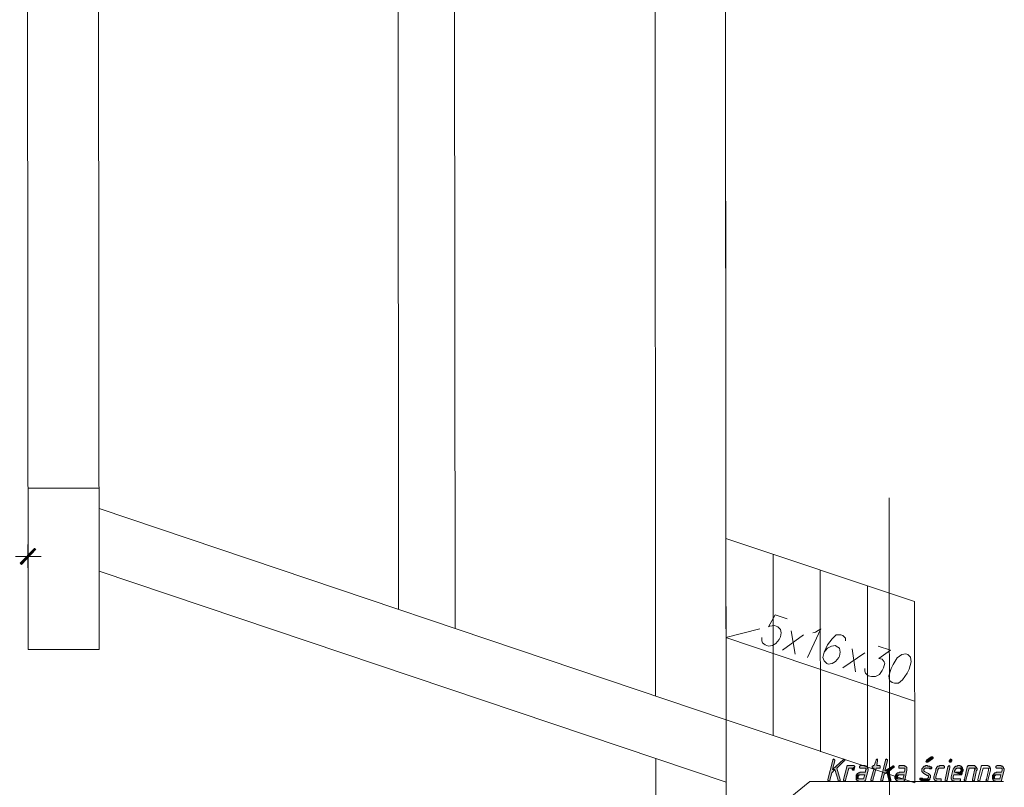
# Model space of a CAD drawing. Header units: inches. Extents: x -5850 to 5646, y 8947 to 13007.
# Tile 255 of 256: x -3855 to -3229, y 10320 to 10808. Entities that reach past the tile are written whole.
import ezdxf

# ---------------------------------------------------------------- set-up
doc = ezdxf.new("R2010")
doc.units = ezdxf.units.IN
doc.header["$MEASUREMENT"] = 0
doc.layers.add('at_Entity', color=7, linetype='Continuous')
doc.layers.add('at_Solid', color=7, linetype='Continuous')

msp = doc.modelspace()

# ---------------------------------------------------------------- hatches: boundary and pattern name
at = {"layer": 'at_Solid', "lineweight": 20}
for points in [[(-3845.44, 10471.76), (-3853.85, 10461.61), (-3854.74, 10462.46)], [(-3844.6, 10471.34), (-3845.44, 10471.76), (-3853.85, 10461.61)], [(-3337.17, 10337.89), (-3337.17, 10337.47), (-3337.59, 10337.47), (-3337.59, 10337.04), (-3340.96, 10324.79), (-3340.96, 10324.37), (-3340.53, 10323.95), (-3340.11, 10323.52), (-3339.69, 10323.95), (-3339.69, 10324.37), (-3338.42, 10329.02), (-3336.31, 10331.13), (-3338, 10331.13), (-3336.32, 10336.63), (-3336.32, 10337.04), (-3336.74, 10337.47)], [(-3330.83, 10337.9), (-3330.83, 10337.47), (-3338, 10331.13), (-3336.31, 10331.13), (-3334.2, 10324.38), (-3334.2, 10323.95), (-3333.77, 10323.53), (-3333.35, 10323.95), (-3332.93, 10323.95), (-3332.93, 10324.8), (-3335.05, 10331.98), (-3330.41, 10336.63), (-3329.98, 10336.63), (-3329.98, 10337.47), (-3330.41, 10337.47)], [(-3309.71, 10337.92), (-3309.71, 10337.49), (-3310.13, 10337.49), (-3310.13, 10337.07), (-3311.4, 10333.69), (-3311.82, 10333.69), (-3312.24, 10333.27), (-3312.66, 10333.27), (-3312.66, 10332.42), (-3312.24, 10332), (-3311.4, 10332), (-3313.5, 10324.82), (-3313.5, 10324.4), (-3313.08, 10323.97), (-3312.65, 10323.55), (-3312.23, 10323.97), (-3312.23, 10324.4), (-3310.13, 10332), (-3307.6, 10332), (-3307.6, 10333.27), (-3308.01, 10333.69), (-3309.7, 10333.69), (-3309.29, 10336.65), (-3309.29, 10337.49)], [(-3303.8, 10337.92), (-3303.8, 10337.5), (-3304.22, 10337.5), (-3304.22, 10337.07), (-3307.16, 10324.83), (-3307.16, 10323.98), (-3306.74, 10323.55), (-3306.32, 10323.98), (-3305.9, 10324.4), (-3305.05, 10328.21), (-3303.37, 10329.47), (-3302.1, 10329.89), (-3304.63, 10330.31), (-3302.95, 10336.66), (-3302.95, 10337.5), (-3303.37, 10337.5)], [(-3274.65, 10339.21), (-3275.07, 10339.21), (-3278.03, 10337.1), (-3278.03, 10336.68), (-3278.45, 10336.25), (-3278.03, 10335.83), (-3277.18, 10335.83), (-3274.23, 10337.95), (-3273.81, 10338.37), (-3273.81, 10338.79), (-3274.23, 10339.21)], [(-3262.83, 10337.96), (-3262.83, 10337.53), (-3263.25, 10337.53), (-3263.24, 10337.11), (-3263.67, 10336.69), (-3263.67, 10336.27), (-3263.24, 10335.84), (-3262.4, 10335.84), (-3262.4, 10336.27), (-3261.98, 10336.69), (-3261.98, 10337.54), (-3262.4, 10337.53)], [(-3324.07, 10333.68), (-3328.29, 10333.67), (-3328.71, 10333.25), (-3328.71, 10332.83), (-3330.82, 10324.8), (-3330.82, 10324.38), (-3330.4, 10323.96), (-3329.97, 10323.53), (-3329.55, 10323.96), (-3329.55, 10324.38), (-3327.45, 10331.98), (-3324.91, 10331.99), (-3323.64, 10332.83), (-3323.65, 10333.26), (-3324.07, 10333.26)], [(-3323.64, 10332.83), (-3324.91, 10331.99), (-3325.33, 10331.57), (-3325.33, 10331.14), (-3324.91, 10330.72), (-3324.07, 10330.72), (-3324.07, 10331.14)], [(-3317.31, 10333.68), (-3320.27, 10333.68), (-3320.27, 10333.26), (-3320.69, 10333.26), (-3320.69, 10332.41), (-3320.26, 10331.99), (-3316.89, 10331.99), (-3316.47, 10331.58), (-3316.47, 10331.15), (-3316.88, 10330.73), (-3316.88, 10329.46), (-3320.26, 10329.46), (-3320.69, 10329.03), (-3321.53, 10329.03), (-3321.53, 10328.61), (-3321.95, 10328.61), (-3322.37, 10328.19), (-3322.37, 10327.77), (-3317.31, 10327.77), (-3318.15, 10325.23), (-3322.79, 10325.23), (-3322.79, 10324.81), (-3322.37, 10324.39), (-3321.95, 10323.96), (-3321.52, 10323.96), (-3321.1, 10323.54), (-3317.3, 10323.54), (-3317.3, 10323.97), (-3316.88, 10324.39), (-3315.19, 10330.73), (-3315.2, 10331.15), (-3315.2, 10331.58), (-3315.62, 10331.99), (-3315.62, 10332.42), (-3316.04, 10332.84), (-3316.04, 10333.27), (-3316.89, 10333.26)], [(-3299.57, 10333.7), (-3299.57, 10333.28), (-3304.63, 10330.31), (-3302.1, 10329.89), (-3299.15, 10332.43), (-3298.72, 10332.43), (-3298.72, 10333.28), (-3299.15, 10333.28)], [(-3302.1, 10329.89), (-3303.37, 10329.47), (-3302.1, 10324.41), (-3302.1, 10323.98), (-3301.67, 10323.98), (-3301.25, 10323.56), (-3301.25, 10323.98), (-3300.83, 10323.98), (-3300.83, 10324.83)], [(-3292.39, 10333.7), (-3295.35, 10333.7), (-3295.77, 10333.28), (-3295.77, 10332.01), (-3291.96, 10332.02), (-3291.96, 10331.17), (-3291.96, 10330.75), (-3292.39, 10329.48), (-3295.34, 10329.48), (-3295.76, 10329.06), (-3296.61, 10329.06), (-3297.03, 10328.63), (-3297.45, 10328.21), (-3297.45, 10327.79), (-3292.38, 10327.79), (-3293.22, 10325.26), (-3297.87, 10325.25), (-3297.87, 10324.83), (-3297.45, 10324.41), (-3297.03, 10323.99), (-3296.6, 10323.99), (-3296.18, 10323.56), (-3292.8, 10323.57), (-3292.38, 10323.99), (-3291.96, 10324.41), (-3290.7, 10330.75), (-3290.7, 10331.17), (-3290.7, 10332.44), (-3291.12, 10332.86), (-3291.54, 10333.29), (-3291.97, 10333.29)], [(-3278.02, 10333.72), (-3278.45, 10333.72), (-3278.87, 10333.3), (-3279.71, 10333.3), (-3279.71, 10332.87), (-3280.14, 10332.87), (-3280.14, 10332.45), (-3280.56, 10332.03), (-3280.98, 10331.61), (-3280.98, 10329.91), (-3280.56, 10329.49), (-3280.13, 10329.07), (-3279.71, 10328.65), (-3277.6, 10327.38), (-3277.18, 10327.38), (-3276.75, 10326.96), (-3276.75, 10326.12), (-3277.18, 10325.69), (-3277.18, 10325.27), (-3278.02, 10325.27), (-3275.91, 10324.85), (-3275.91, 10325.7), (-3275.49, 10326.12), (-3275.49, 10327.39), (-3275.91, 10327.81), (-3276.33, 10328.23), (-3276.75, 10328.65), (-3279.29, 10329.91), (-3279.71, 10330.34), (-3279.71, 10331.18), (-3279.29, 10331.61), (-3278.87, 10332.03), (-3274.64, 10332.03), (-3274.64, 10332.45), (-3275.07, 10332.88), (-3275.92, 10332.88), (-3275.92, 10333.3), (-3277.18, 10333.3), (-3277.61, 10333.72)], [(-3274.64, 10332.03), (-3278.45, 10332.03), (-3276.33, 10332.03), (-3275.92, 10331.61), (-3275.07, 10331.61)], [(-3267.04, 10333.73), (-3269.58, 10333.73), (-3270, 10333.31), (-3270.85, 10333.31), (-3271.27, 10332.88), (-3271.69, 10332.46), (-3271.69, 10332.03), (-3272.11, 10331.61), (-3272.11, 10330.77), (-3273.37, 10326.54), (-3273.37, 10326.12), (-3273.37, 10325.27), (-3272.95, 10324.86), (-3272.95, 10324.43), (-3272.53, 10324.43), (-3272.53, 10324.01), (-3271.68, 10324.01), (-3271.26, 10323.59), (-3269.15, 10323.59), (-3268.73, 10324.01), (-3268.73, 10325.28), (-3271.68, 10325.27), (-3272.11, 10325.7), (-3272.11, 10326.12), (-3272.11, 10326.55), (-3270.85, 10330.77), (-3270.85, 10331.19), (-3270.42, 10331.62), (-3270.42, 10332.03), (-3267.04, 10332.04), (-3266.62, 10332.46), (-3266.62, 10333.31), (-3267.04, 10333.31)], [(-3263.67, 10333.73), (-3264.09, 10333.31), (-3264.51, 10332.89), (-3266.19, 10324.86), (-3266.19, 10324.44), (-3266.19, 10324.01), (-3265.77, 10323.59), (-3265.35, 10324.01), (-3264.92, 10324.44), (-3263.24, 10332.46), (-3263.24, 10332.89), (-3263.24, 10333.31)], [(-3257.33, 10333.74), (-3258.17, 10333.74), (-3258.6, 10333.32), (-3259.44, 10333.32), (-3259.86, 10332.89), (-3260.29, 10332.89), (-3260.29, 10332.47), (-3260.71, 10332.04), (-3260.71, 10331.63), (-3261.13, 10331.62), (-3261.13, 10331.2), (-3261.55, 10330.35), (-3261.55, 10329.93), (-3262.39, 10326.55), (-3262.39, 10326.13), (-3262.39, 10325.28), (-3261.97, 10324.87), (-3261.97, 10324.44), (-3261.54, 10324.02), (-3260.7, 10324.02), (-3260.28, 10323.6), (-3256.9, 10323.6), (-3256.9, 10324.02), (-3256.47, 10324.02), (-3256.48, 10325.29), (-3260.7, 10325.28), (-3261.12, 10325.71), (-3261.12, 10326.13), (-3261.12, 10326.56), (-3260.7, 10327.82), (-3255.64, 10327.83), (-3260.28, 10329.51), (-3260.28, 10330.35), (-3259.86, 10330.78), (-3259.86, 10331.2), (-3259.44, 10331.63), (-3259.02, 10331.63), (-3259.02, 10332.04), (-3257.75, 10332.05), (-3255.22, 10332.47), (-3255.64, 10332.47), (-3255.64, 10332.9), (-3256.06, 10333.32), (-3256.48, 10333.32), (-3256.91, 10333.74)], [(-3255.22, 10332.47), (-3257.75, 10332.05), (-3256.91, 10332.05), (-3256.48, 10331.63), (-3256.06, 10331.21), (-3256.06, 10330.36), (-3256.48, 10329.93), (-3256.48, 10329.52), (-3260.28, 10329.51), (-3255.64, 10327.83), (-3255.21, 10329.93), (-3254.79, 10330.36), (-3254.79, 10331.21), (-3255.22, 10331.63), (-3255.22, 10332.05)], [(-3248.03, 10333.74), (-3251.84, 10333.74), (-3251.84, 10333.32), (-3252.26, 10332.9), (-3253.94, 10324.87), (-3254.36, 10324.45), (-3253.94, 10324.45), (-3253.94, 10324.02), (-3253.52, 10323.6), (-3253.1, 10324.03), (-3253.1, 10324.45), (-3250.99, 10332.05), (-3246.34, 10332.06), (-3246.34, 10332.48), (-3246.77, 10332.9), (-3247.19, 10333.33), (-3247.62, 10333.74)], [(-3246.34, 10332.06), (-3248.46, 10332.05), (-3247.62, 10332.06), (-3247.61, 10331.64), (-3247.19, 10331.21), (-3247.61, 10330.79), (-3248.87, 10324.88), (-3248.87, 10324.45), (-3248.87, 10324.03), (-3248.45, 10324.03), (-3248.45, 10323.61), (-3248.03, 10323.61), (-3248.03, 10324.03), (-3247.61, 10324.45), (-3246.34, 10330.79), (-3245.92, 10330.79), (-3245.92, 10331.21), (-3245.93, 10332.06)], [(-3230.72, 10333.76), (-3233.25, 10333.76), (-3233.68, 10333.34), (-3234.09, 10333.34), (-3234.09, 10332.49), (-3233.67, 10332.07), (-3230.29, 10332.07), (-3229.87, 10331.65), (-3229.87, 10331.23), (-3229.87, 10330.81), (-3230.29, 10329.54), (-3233.67, 10329.54), (-3234.09, 10329.11), (-3234.94, 10329.11), (-3234.94, 10328.69), (-3235.36, 10328.69), (-3235.36, 10328.27), (-3235.78, 10327.84), (-3230.71, 10327.85), (-3231.55, 10325.31), (-3236.2, 10325.31), (-3235.78, 10324.89), (-3235.78, 10324.46), (-3235.36, 10324.04), (-3234.51, 10324.04), (-3234.51, 10323.62), (-3230.71, 10323.62), (-3230.29, 10324.05), (-3230.29, 10324.47), (-3228.6, 10330.81), (-3228.6, 10331.23), (-3228.6, 10331.65), (-3229.02, 10332.07), (-3229.02, 10332.5), (-3229.45, 10332.92), (-3229.45, 10333.34), (-3230.3, 10333.34)], [(-3322.37, 10327.77), (-3322.79, 10327.77), (-3322.79, 10326.08), (-3322.79, 10325.23), (-3320.68, 10325.23), (-3321.52, 10325.23), (-3321.53, 10326.08), (-3321.53, 10326.92), (-3321.11, 10327.34), (-3320.68, 10327.77), (-3317.31, 10327.77)], [(-3297.45, 10327.79), (-3297.87, 10327.79), (-3297.87, 10326.94), (-3298.29, 10326.52), (-3298.29, 10326.1), (-3298.29, 10325.68), (-3297.87, 10325.25), (-3295.76, 10325.25), (-3296.6, 10325.25), (-3296.6, 10325.68), (-3297.03, 10326.1), (-3296.6, 10326.52), (-3296.61, 10326.94), (-3296.19, 10327.37), (-3295.76, 10327.79), (-3292.38, 10327.79)], [(-3281.82, 10325.69), (-3282.24, 10325.69), (-3282.24, 10324.85), (-3281.82, 10324.42), (-3281.4, 10324.42), (-3280.98, 10324), (-3279.29, 10324), (-3278.86, 10323.58), (-3278.44, 10323.58), (-3278.02, 10324), (-3276.75, 10324), (-3276.75, 10324.43), (-3276.33, 10324.43), (-3275.91, 10324.85), (-3278.02, 10325.27), (-3280.55, 10325.27), (-3280.56, 10325.69), (-3281.4, 10325.69)], [(-3235.78, 10327.84), (-3236.2, 10327.42), (-3236.2, 10326.15), (-3236.2, 10325.31), (-3234.09, 10325.31), (-3234.93, 10325.31), (-3234.93, 10326.16), (-3234.94, 10327), (-3234.51, 10327.42), (-3234.09, 10327.85), (-3230.71, 10327.85)]]:
    msp.add_hatch(color=7, dxfattribs=at).paths.add_polyline_path(points)

# ---------------------------------------------------------------- linework, layer by layer
at = {"layer": 'at_Entity', "color": 7, "lineweight": 20}
for p, q in [((-3406.81, 11698.38), (-3405.47, 10200.55)), ((-3451.42, 11520.93), (-3450.4, 10377.92)), ((-3850.59, 11491.01), (-3849.62, 10407.55)), ((-3805.36, 11491.05), (-3804.39, 10407.59)), ((-3578.95, 11477.73), (-3578, 10420.89)), ((-3614.85, 11465.45), (-3613.93, 10433.11)), ((-3405.72, 10478.07), (-3406.56, 11420.86)), ((-3849.71, 10510.19), (-3804.49, 10510.23)), ((-3804.47, 10497.14), (-3405.62, 10362.75)), ((-3849.68, 10474.29), (-3849.66, 10459.51)), ((-3405.62, 10362.75), (-3405.72, 10478.07)), ((-3405.72, 10478.07), (-3285.72, 10438.05)), ((-3857.7, 10466.68), (-3841.19, 10466.69)), ((-3854.74, 10462.46), (-3845.44, 10471.76)), ((-3854.3, 10462.04), (-3844.99, 10471.76)), ((-3845.44, 10471.76), (-3853.85, 10461.61)), ((-3845.44, 10471.76), (-3853.85, 10461.61)), ((-3853.85, 10461.61), (-3844.6, 10471.34)), ((-3844.6, 10471.34), (-3845.44, 10471.76)), ((-3375.62, 10353.06), (-3375.72, 10467.96)), ((-3853.85, 10461.61), (-3854.74, 10462.46)), ((-3804.44, 10457.43), (-3405.58, 10323.05)), ((-3345.62, 10342.53), (-3345.72, 10457.84)), ((-3315.62, 10332.84), (-3315.72, 10447.73)), ((-3285.62, 10322.73), (-3285.72, 10438.05)), ((-3374.42, 10429.52), (-3378.64, 10421.91)), ((-3366.81, 10426.99), (-3374.42, 10429.52)), ((-3378.64, 10421.91), (-3377.79, 10422.33)), ((-3377.79, 10422.33), (-3374.84, 10422.76)), ((-3374.84, 10422.76), (-3372.72, 10421.92)), ((-3405.66, 10415.13), (-3384.13, 10420.64)), ((-3372.72, 10421.92), (-3371.03, 10420.23)), ((-3371.03, 10420.23), (-3370.61, 10418.12)), ((-3370.61, 10418.12), (-3371.03, 10415.58)), ((-3369.76, 10407.14), (-3356.24, 10416.86)), ((-3361.72, 10404.61), (-3364.27, 10419.39)), ((-3345.26, 10420.67), (-3353.7, 10402.5)), ((-3350.33, 10418.14), (-3348.64, 10418.56)), ((-3348.64, 10418.56), (-3345.26, 10420.67)), ((-3335.55, 10416.88), (-3338.08, 10414.34)), ((-3332.59, 10416.89), (-3335.55, 10416.88)), ((-3331.33, 10416.46), (-3332.59, 10416.89)), ((-3329.63, 10414.77), (-3331.33, 10416.46)), ((-3405.66, 10415.13), (-3285.67, 10374.69)), ((-3382.85, 10413.04), (-3382.86, 10415.15)), ((-3382.43, 10411.77), (-3382.85, 10413.04)), ((-3380.74, 10410.5), (-3382.43, 10411.77)), ((-3378.62, 10409.66), (-3380.74, 10410.5)), ((-3376.09, 10410.09), (-3378.62, 10409.66)), ((-3373.98, 10411.36), (-3376.09, 10410.09)), ((-3371.87, 10413.89), (-3373.98, 10411.36)), ((-3371.03, 10415.58), (-3371.87, 10413.89)), ((-3341.03, 10410.54), (-3343.14, 10405.89)), ((-3338.08, 10414.34), (-3341.03, 10410.54)), ((-3338.5, 10409.7), (-3341.03, 10408.42)), ((-3335.97, 10410.12), (-3338.5, 10409.7)), ((-3335.54, 10409.7), (-3335.97, 10410.12)), ((-3333.43, 10408.43), (-3335.54, 10409.7)), ((-3329.63, 10413.09), (-3329.63, 10414.77)), ((-3308.93, 10409.72), (-3300.9, 10407.2)), ((-3804.39, 10407.59), (-3849.62, 10407.55)), ((-3343.14, 10405.89), (-3343.98, 10402.51)), ((-3341.03, 10408.42), (-3343.14, 10405.89)), ((-3333, 10405.9), (-3333.43, 10408.43)), ((-3333.42, 10403.36), (-3333, 10405.9)), ((-3331.31, 10395.76), (-3317.37, 10405.49)), ((-3323.27, 10393.24), (-3325.4, 10408.02)), ((-3300.9, 10407.2), (-3308.5, 10401.7)), ((-3293.72, 10404.25), (-3296.67, 10402.13)), ((-3291.19, 10404.67), (-3293.72, 10404.25)), ((-3289.92, 10404.25), (-3291.19, 10404.67)), ((-3288.22, 10402.56), (-3289.92, 10404.25)), ((-3343.98, 10402.51), (-3343.13, 10400.4)), ((-3343.13, 10400.4), (-3341.44, 10398.71)), ((-3341.44, 10398.71), (-3340.6, 10398.29)), ((-3340.6, 10398.29), (-3338.06, 10398.71)), ((-3338.06, 10398.71), (-3335.96, 10399.99)), ((-3335.96, 10399.99), (-3333.85, 10402.52)), ((-3333.85, 10402.52), (-3333.42, 10403.36)), ((-3308.5, 10401.7), (-3306.39, 10401.28)), ((-3306.39, 10401.28), (-3305.12, 10399.59)), ((-3304.69, 10398.74), (-3305.54, 10395.79)), ((-3305.12, 10399.59), (-3304.69, 10398.74)), ((-3299.21, 10397.91), (-3300.47, 10395.37)), ((-3296.67, 10402.13), (-3299.21, 10397.91)), ((-3289.07, 10394.96), (-3287.8, 10399.61)), ((-3287.8, 10399.61), (-3288.22, 10402.56)), ((-3317.36, 10393.66), (-3317.37, 10395.35)), ((-3316.94, 10392.4), (-3317.36, 10393.66)), ((-3315.25, 10390.71), (-3316.94, 10392.4)), ((-3308.07, 10391.56), (-3310.6, 10390.29)), ((-3306.38, 10394.1), (-3308.07, 10391.56)), ((-3305.54, 10395.79), (-3306.38, 10394.1)), ((-3300.47, 10395.37), (-3302.15, 10390.72)), ((-3293.28, 10388.2), (-3290.33, 10392.42)), ((-3290.33, 10392.42), (-3289.07, 10394.96)), ((-3313.13, 10390.29), (-3315.25, 10390.71)), ((-3310.6, 10390.29), (-3313.13, 10390.29)), ((-3302.15, 10390.72), (-3301.73, 10387.77)), ((-3301.73, 10387.77), (-3300.04, 10386.5)), ((-3300.04, 10386.5), (-3298.35, 10386.08)), ((-3298.35, 10386.08), (-3295.82, 10386.08)), ((-3295.82, 10386.08), (-3293.28, 10388.2)), ((-3405.62, 10362.75), (-3285.62, 10322.73)), ((-3450.37, 10338.21), (-3450.25, 10200.51)), ((-3337.59, 10337.04), (-3340.96, 10324.79)), ((-3330.83, 10337.47), (-3338, 10331.13)), ((-3338, 10331.13), (-3336.32, 10336.63)), ((-3337.17, 10337.47), (-3337.59, 10337.47)), ((-3337.59, 10337.47), (-3337.59, 10337.04)), ((-3337.17, 10337.89), (-3337.17, 10337.47)), ((-3336.74, 10337.47), (-3337.17, 10337.89)), ((-3336.32, 10337.04), (-3336.74, 10337.47)), ((-3336.74, 10337.47), (-3336.74, 10337.47)), ((-3336.32, 10336.63), (-3336.32, 10337.04)), ((-3335.05, 10331.98), (-3330.41, 10336.63)), ((-3330.83, 10337.9), (-3330.83, 10337.47)), ((-3330.41, 10337.47), (-3330.83, 10337.9)), ((-3329.98, 10337.47), (-3330.41, 10337.47)), ((-3330.41, 10336.63), (-3329.98, 10336.63)), ((-3329.98, 10336.63), (-3329.98, 10337.47)), ((-3310.13, 10337.07), (-3311.4, 10333.69)), ((-3309.71, 10337.49), (-3310.13, 10337.49)), ((-3310.13, 10337.49), (-3310.13, 10337.07)), ((-3309.71, 10337.92), (-3309.71, 10337.49)), ((-3309.29, 10337.49), (-3309.71, 10337.92)), ((-3309.7, 10333.69), (-3309.29, 10336.65)), ((-3309.29, 10336.65), (-3309.29, 10337.49)), ((-3309.29, 10337.49), (-3309.29, 10337.49)), ((-3304.22, 10337.07), (-3307.16, 10324.83)), ((-3304.63, 10330.31), (-3302.95, 10336.66)), ((-3303.8, 10337.5), (-3304.22, 10337.5)), ((-3304.22, 10337.5), (-3304.22, 10337.07)), ((-3303.8, 10337.92), (-3303.8, 10337.5)), ((-3303.37, 10337.5), (-3303.8, 10337.92)), ((-3302.95, 10337.5), (-3303.37, 10337.5)), ((-3302.95, 10336.66), (-3302.95, 10337.5)), ((-3278.03, 10336.68), (-3278.45, 10336.25)), ((-3278.45, 10336.25), (-3278.45, 10336.25)), ((-3278.45, 10336.25), (-3278.03, 10335.83)), ((-3275.07, 10339.21), (-3278.03, 10337.1)), ((-3278.03, 10337.1), (-3278.03, 10336.68)), ((-3278.03, 10335.83), (-3277.18, 10335.83)), ((-3277.18, 10335.83), (-3274.23, 10337.95)), ((-3274.65, 10339.21), (-3275.07, 10339.21)), ((-3274.23, 10339.21), (-3274.65, 10339.21)), ((-3273.81, 10338.79), (-3274.23, 10339.21)), ((-3274.23, 10337.95), (-3273.81, 10338.37)), ((-3274.23, 10337.95), (-3274.23, 10337.95)), ((-3273.81, 10338.37), (-3273.81, 10338.79)), ((-3263.24, 10337.11), (-3263.67, 10336.69)), ((-3263.67, 10336.69), (-3263.67, 10336.27)), ((-3263.67, 10336.27), (-3263.24, 10335.84)), ((-3262.83, 10337.53), (-3263.25, 10337.53)), ((-3263.25, 10337.53), (-3263.24, 10337.11)), ((-3263.24, 10335.84), (-3262.4, 10335.84)), ((-3262.83, 10337.96), (-3262.83, 10337.53)), ((-3262.4, 10337.53), (-3262.83, 10337.96)), ((-3261.98, 10337.54), (-3262.4, 10337.53)), ((-3262.4, 10336.27), (-3261.98, 10336.69)), ((-3262.4, 10335.84), (-3262.4, 10336.27)), ((-3261.98, 10336.69), (-3261.98, 10337.54)), ((-3339.69, 10324.37), (-3338.42, 10329.02)), ((-3338.42, 10329.02), (-3336.31, 10331.13)), ((-3338, 10331.13), (-3336.31, 10331.13)), ((-3336.31, 10331.13), (-3338, 10331.13)), ((-3336.31, 10331.13), (-3334.2, 10324.38)), ((-3332.93, 10324.8), (-3335.05, 10331.98)), ((-3328.71, 10332.83), (-3330.82, 10324.8)), ((-3329.55, 10324.38), (-3327.45, 10331.98)), ((-3328.29, 10333.67), (-3328.71, 10333.25)), ((-3328.71, 10333.25), (-3328.71, 10332.83)), ((-3324.07, 10333.68), (-3328.29, 10333.67)), ((-3327.45, 10331.98), (-3324.91, 10331.99)), ((-3324.91, 10331.99), (-3325.33, 10331.57)), ((-3325.33, 10331.57), (-3325.33, 10331.14)), ((-3325.33, 10331.14), (-3324.91, 10330.72)), ((-3323.64, 10332.83), (-3324.91, 10331.99)), ((-3324.91, 10331.99), (-3323.64, 10332.83)), ((-3324.91, 10330.72), (-3324.07, 10330.72)), ((-3324.07, 10333.26), (-3324.07, 10333.68)), ((-3323.65, 10333.26), (-3324.07, 10333.26)), ((-3324.07, 10331.14), (-3323.64, 10332.83)), ((-3324.07, 10330.72), (-3324.07, 10331.14)), ((-3323.64, 10332.83), (-3323.65, 10333.26)), ((-3321.95, 10328.61), (-3322.37, 10328.19)), ((-3321.53, 10328.61), (-3321.95, 10328.61)), ((-3320.69, 10329.03), (-3321.53, 10329.03)), ((-3321.53, 10329.03), (-3321.53, 10328.61)), ((-3320.27, 10333.26), (-3320.69, 10333.26)), ((-3320.69, 10333.26), (-3320.69, 10332.41)), ((-3320.69, 10332.41), (-3320.26, 10331.99)), ((-3320.26, 10329.46), (-3320.69, 10329.03)), ((-3317.31, 10333.68), (-3320.27, 10333.68)), ((-3320.27, 10333.68), (-3320.27, 10333.26)), ((-3320.26, 10331.99), (-3316.89, 10331.99)), ((-3316.88, 10329.46), (-3320.26, 10329.46)), ((-3316.89, 10333.26), (-3317.31, 10333.68)), ((-3316.04, 10333.27), (-3316.89, 10333.26)), ((-3316.89, 10331.99), (-3316.47, 10331.58)), ((-3316.47, 10331.15), (-3316.88, 10330.73)), ((-3316.88, 10330.73), (-3316.88, 10329.46)), ((-3316.88, 10324.39), (-3315.19, 10330.73)), ((-3316.47, 10331.58), (-3316.47, 10331.15)), ((-3316.47, 10331.15), (-3316.47, 10331.15)), ((-3316.04, 10332.84), (-3316.04, 10333.27)), ((-3315.62, 10332.42), (-3316.04, 10332.84)), ((-3315.62, 10331.99), (-3315.62, 10332.42)), ((-3315.2, 10331.58), (-3315.62, 10331.99)), ((-3315.2, 10331.15), (-3315.2, 10331.58)), ((-3315.19, 10330.73), (-3315.2, 10331.15)), ((-3311.4, 10332), (-3313.5, 10324.82)), ((-3312.24, 10333.27), (-3312.66, 10333.27)), ((-3312.66, 10333.27), (-3312.66, 10332.42)), ((-3312.66, 10332.42), (-3312.24, 10332)), ((-3311.82, 10333.69), (-3312.24, 10333.27)), ((-3312.24, 10332), (-3311.4, 10332)), ((-3312.23, 10324.4), (-3310.13, 10332)), ((-3311.4, 10333.69), (-3311.82, 10333.69)), ((-3310.13, 10332), (-3307.6, 10332)), ((-3308.01, 10333.69), (-3309.7, 10333.69)), ((-3307.6, 10333.27), (-3308.01, 10333.69)), ((-3307.6, 10332), (-3307.6, 10333.27)), ((-3307.6, 10333.27), (-3307.6, 10333.27)), ((-3305.05, 10328.21), (-3303.37, 10329.47)), ((-3299.57, 10333.28), (-3304.63, 10330.31)), ((-3304.63, 10330.31), (-3302.1, 10329.89)), ((-3302.1, 10329.89), (-3304.63, 10330.31)), ((-3302.1, 10329.89), (-3303.37, 10329.47)), ((-3303.37, 10329.47), (-3302.1, 10329.89)), ((-3303.37, 10329.47), (-3302.1, 10324.41)), ((-3302.1, 10329.89), (-3299.15, 10332.43)), ((-3300.83, 10324.83), (-3302.1, 10329.89)), ((-3299.57, 10333.7), (-3299.57, 10333.28)), ((-3299.15, 10333.28), (-3299.57, 10333.7)), ((-3298.72, 10333.28), (-3299.15, 10333.28)), ((-3299.15, 10332.43), (-3298.72, 10332.43)), ((-3298.72, 10332.43), (-3298.72, 10333.28)), ((-3297.03, 10328.63), (-3297.45, 10328.21)), ((-3296.61, 10329.06), (-3297.03, 10328.63)), ((-3297.03, 10328.63), (-3297.03, 10328.63)), ((-3295.76, 10329.06), (-3296.61, 10329.06)), ((-3295.35, 10333.7), (-3295.77, 10333.28)), ((-3295.77, 10333.28), (-3295.77, 10332.01)), ((-3295.77, 10332.01), (-3291.96, 10332.02)), ((-3295.34, 10329.48), (-3295.76, 10329.06)), ((-3292.39, 10333.7), (-3295.35, 10333.7)), ((-3292.39, 10329.48), (-3295.34, 10329.48)), ((-3291.97, 10333.29), (-3292.39, 10333.7)), ((-3291.96, 10330.75), (-3292.39, 10329.48)), ((-3291.54, 10333.29), (-3291.97, 10333.29)), ((-3291.96, 10332.02), (-3291.96, 10331.17)), ((-3291.96, 10331.17), (-3291.96, 10330.75)), ((-3291.96, 10324.41), (-3290.7, 10330.75)), ((-3291.12, 10332.86), (-3291.54, 10333.29)), ((-3290.7, 10332.44), (-3291.12, 10332.86)), ((-3291.12, 10332.86), (-3291.12, 10332.86)), ((-3290.7, 10331.17), (-3290.7, 10332.44)), ((-3290.7, 10330.75), (-3290.7, 10331.17)), ((-3280.56, 10332.03), (-3280.98, 10331.61)), ((-3280.98, 10331.61), (-3280.98, 10329.91)), ((-3280.98, 10329.91), (-3280.56, 10329.49)), ((-3280.14, 10332.45), (-3280.56, 10332.03)), ((-3280.56, 10332.03), (-3280.56, 10332.03)), ((-3280.56, 10329.49), (-3280.56, 10329.49)), ((-3280.56, 10329.49), (-3280.13, 10329.07)), ((-3279.71, 10332.87), (-3280.14, 10332.87)), ((-3280.14, 10332.87), (-3280.14, 10332.45)), ((-3280.13, 10329.07), (-3279.71, 10328.65)), ((-3278.87, 10333.3), (-3279.71, 10333.3)), ((-3279.71, 10333.3), (-3279.71, 10332.87)), ((-3279.71, 10331.18), (-3279.29, 10331.61)), ((-3279.71, 10330.34), (-3279.71, 10331.18)), ((-3279.29, 10329.91), (-3279.71, 10330.34)), ((-3279.71, 10328.65), (-3277.6, 10327.38)), ((-3279.29, 10331.61), (-3278.87, 10332.03)), ((-3279.29, 10331.61), (-3279.29, 10331.61)), ((-3276.75, 10328.65), (-3279.29, 10329.91)), ((-3279.29, 10329.91), (-3279.29, 10329.91)), ((-3278.45, 10333.72), (-3278.87, 10333.3)), ((-3278.87, 10332.03), (-3274.64, 10332.03)), ((-3278.02, 10333.72), (-3278.45, 10333.72)), ((-3274.64, 10332.03), (-3278.45, 10332.03)), ((-3278.45, 10332.03), (-3276.33, 10332.03)), ((-3277.61, 10333.72), (-3278.02, 10333.72)), ((-3277.18, 10333.3), (-3277.61, 10333.72)), ((-3275.92, 10333.3), (-3277.18, 10333.3)), ((-3276.33, 10328.23), (-3276.75, 10328.65)), ((-3276.33, 10332.03), (-3275.92, 10331.61)), ((-3275.92, 10332.88), (-3275.92, 10333.3)), ((-3275.07, 10332.88), (-3275.92, 10332.88)), ((-3275.92, 10331.61), (-3275.07, 10331.61)), ((-3274.64, 10332.45), (-3275.07, 10332.88)), ((-3275.07, 10331.61), (-3274.64, 10332.03)), ((-3274.64, 10332.03), (-3274.64, 10332.45)), ((-3272.11, 10330.77), (-3273.37, 10326.54)), ((-3271.69, 10332.03), (-3272.11, 10331.61)), ((-3272.11, 10331.61), (-3272.11, 10330.77)), ((-3272.11, 10326.55), (-3270.85, 10330.77)), ((-3271.27, 10332.88), (-3271.69, 10332.46)), ((-3271.69, 10332.46), (-3271.69, 10332.03)), ((-3270.85, 10333.31), (-3271.27, 10332.88)), ((-3271.27, 10332.88), (-3271.27, 10332.88)), ((-3270, 10333.31), (-3270.85, 10333.31)), ((-3270.85, 10331.19), (-3270.42, 10331.62)), ((-3270.85, 10330.77), (-3270.85, 10331.19)), ((-3270.42, 10332.03), (-3267.04, 10332.04)), ((-3270.42, 10331.62), (-3270.42, 10332.03)), ((-3269.58, 10333.73), (-3270, 10333.31)), ((-3267.04, 10333.73), (-3269.58, 10333.73)), ((-3267.04, 10333.31), (-3267.04, 10333.73)), ((-3266.62, 10333.31), (-3267.04, 10333.31)), ((-3267.04, 10332.04), (-3266.62, 10332.46)), ((-3266.62, 10332.46), (-3266.62, 10333.31)), ((-3264.51, 10332.89), (-3266.19, 10324.86)), ((-3264.92, 10324.44), (-3263.24, 10332.46)), ((-3264.09, 10333.31), (-3264.51, 10332.89)), ((-3263.67, 10333.73), (-3264.09, 10333.31)), ((-3263.67, 10333.73), (-3263.67, 10333.73)), ((-3263.24, 10333.31), (-3263.67, 10333.73)), ((-3263.24, 10332.89), (-3263.24, 10333.31)), ((-3263.24, 10333.31), (-3263.24, 10333.31)), ((-3263.24, 10332.46), (-3263.24, 10332.89)), ((-3261.55, 10329.93), (-3262.39, 10326.55)), ((-3261.13, 10331.2), (-3261.55, 10330.35)), ((-3261.55, 10330.35), (-3261.55, 10329.93)), ((-3260.71, 10331.63), (-3261.13, 10331.62)), ((-3261.13, 10331.62), (-3261.13, 10331.2)), ((-3260.29, 10332.47), (-3260.71, 10332.04)), ((-3260.71, 10332.04), (-3260.71, 10331.63)), ((-3259.86, 10332.89), (-3260.29, 10332.89)), ((-3260.29, 10332.89), (-3260.29, 10332.47)), ((-3260.29, 10332.47), (-3260.29, 10332.47)), ((-3260.28, 10330.35), (-3259.86, 10330.78)), ((-3260.28, 10329.51), (-3260.28, 10330.35)), ((-3256.48, 10329.52), (-3260.28, 10329.51)), ((-3260.28, 10329.51), (-3255.64, 10327.83)), ((-3255.64, 10327.83), (-3260.28, 10329.51)), ((-3259.44, 10333.32), (-3259.86, 10332.89)), ((-3259.86, 10331.2), (-3259.44, 10331.63)), ((-3259.86, 10330.78), (-3259.86, 10331.2)), ((-3258.6, 10333.32), (-3259.44, 10333.32)), ((-3259.44, 10331.63), (-3259.02, 10331.63)), ((-3259.02, 10332.04), (-3257.75, 10332.05)), ((-3259.02, 10331.63), (-3259.02, 10332.04)), ((-3258.17, 10333.74), (-3258.6, 10333.32)), ((-3257.33, 10333.74), (-3258.17, 10333.74)), ((-3255.22, 10332.47), (-3257.75, 10332.05)), ((-3257.75, 10332.05), (-3255.22, 10332.47)), ((-3257.75, 10332.05), (-3256.91, 10332.05)), ((-3256.91, 10333.74), (-3257.33, 10333.74)), ((-3256.48, 10333.32), (-3256.91, 10333.74)), ((-3256.91, 10332.05), (-3256.48, 10331.63)), ((-3256.06, 10333.32), (-3256.48, 10333.32)), ((-3256.48, 10331.63), (-3256.48, 10331.63)), ((-3256.48, 10331.63), (-3256.06, 10331.21)), ((-3256.06, 10330.36), (-3256.48, 10329.93)), ((-3256.48, 10329.93), (-3256.48, 10329.52)), ((-3255.64, 10332.9), (-3256.06, 10333.32)), ((-3256.06, 10331.21), (-3256.06, 10330.36)), ((-3255.64, 10332.47), (-3255.64, 10332.9)), ((-3255.22, 10332.47), (-3255.64, 10332.47)), ((-3255.64, 10327.83), (-3255.21, 10329.93)), ((-3255.22, 10332.05), (-3255.22, 10332.47)), ((-3255.22, 10331.63), (-3255.22, 10332.05)), ((-3254.79, 10331.21), (-3255.22, 10331.63)), ((-3255.21, 10329.93), (-3254.79, 10330.36)), ((-3254.79, 10330.36), (-3254.79, 10331.21)), ((-3252.26, 10332.9), (-3253.94, 10324.87)), ((-3253.1, 10324.45), (-3250.99, 10332.05)), ((-3251.84, 10333.32), (-3252.26, 10332.9)), ((-3248.03, 10333.74), (-3251.84, 10333.74)), ((-3251.84, 10333.74), (-3251.84, 10333.32)), ((-3250.99, 10332.05), (-3246.34, 10332.06)), ((-3247.61, 10330.79), (-3248.87, 10324.88)), ((-3246.34, 10332.06), (-3248.46, 10332.05)), ((-3248.46, 10332.05), (-3247.62, 10332.06)), ((-3247.62, 10333.74), (-3248.03, 10333.74)), ((-3247.19, 10333.33), (-3247.62, 10333.74)), ((-3247.62, 10332.06), (-3247.61, 10331.64)), ((-3247.61, 10331.64), (-3247.19, 10331.21)), ((-3247.19, 10331.21), (-3247.61, 10330.79)), ((-3247.61, 10324.45), (-3246.34, 10330.79)), ((-3246.77, 10332.9), (-3247.19, 10333.33)), ((-3247.19, 10333.33), (-3247.19, 10333.33)), ((-3247.19, 10331.21), (-3247.19, 10331.21)), ((-3246.34, 10332.48), (-3246.77, 10332.9)), ((-3246.77, 10332.9), (-3246.77, 10332.9)), ((-3246.34, 10332.06), (-3246.34, 10332.48)), ((-3245.93, 10332.06), (-3246.34, 10332.06)), ((-3246.34, 10330.79), (-3245.92, 10330.79)), ((-3245.92, 10331.21), (-3245.93, 10332.06)), ((-3245.92, 10330.79), (-3245.92, 10331.21)), ((-3243.39, 10332.91), (-3245.5, 10324.88)), ((-3244.22, 10324.46), (-3242.12, 10332.06)), ((-3242.97, 10333.75), (-3243.39, 10333.33)), ((-3243.39, 10333.33), (-3243.39, 10332.91)), ((-3239.16, 10333.75), (-3242.97, 10333.75)), ((-3242.12, 10332.06), (-3237.48, 10332.06)), ((-3238.74, 10330.8), (-3240, 10324.89)), ((-3237.48, 10332.06), (-3239.59, 10332.06)), ((-3239.59, 10332.06), (-3238.74, 10332.06)), ((-3238.74, 10333.33), (-3239.16, 10333.75)), ((-3239.16, 10333.75), (-3239.16, 10333.75)), ((-3239.15, 10324.46), (-3237.48, 10330.8)), ((-3238.32, 10333.33), (-3238.74, 10333.33)), ((-3238.74, 10332.06), (-3238.74, 10331.22)), ((-3238.74, 10331.22), (-3238.74, 10330.8)), ((-3237.9, 10332.91), (-3238.32, 10333.33)), ((-3237.9, 10332.49), (-3237.9, 10332.91)), ((-3237.9, 10332.91), (-3237.9, 10332.91)), ((-3237.48, 10332.06), (-3237.9, 10332.49)), ((-3237.48, 10331.22), (-3237.48, 10332.06)), ((-3237.48, 10332.06), (-3237.48, 10332.06)), ((-3237.48, 10330.8), (-3237.48, 10331.22)), ((-3235.36, 10328.27), (-3235.78, 10327.84)), ((-3234.94, 10328.69), (-3235.36, 10328.69)), ((-3235.36, 10328.69), (-3235.36, 10328.27)), ((-3234.09, 10329.11), (-3234.94, 10329.11)), ((-3234.94, 10329.11), (-3234.94, 10328.69)), ((-3233.68, 10333.34), (-3234.09, 10333.34)), ((-3234.09, 10333.34), (-3234.09, 10332.49)), ((-3234.09, 10332.49), (-3233.67, 10332.07)), ((-3233.67, 10329.54), (-3234.09, 10329.11)), ((-3233.25, 10333.76), (-3233.68, 10333.34)), ((-3233.67, 10332.07), (-3230.29, 10332.07)), ((-3230.29, 10329.54), (-3233.67, 10329.54)), ((-3230.72, 10333.76), (-3233.25, 10333.76)), ((-3230.3, 10333.34), (-3230.72, 10333.76)), ((-3229.45, 10333.34), (-3230.3, 10333.34)), ((-3230.29, 10332.07), (-3229.87, 10331.65)), ((-3229.87, 10330.81), (-3230.29, 10329.54)), ((-3230.29, 10324.47), (-3228.6, 10330.81)), ((-3229.87, 10331.65), (-3229.87, 10331.23)), ((-3229.87, 10331.23), (-3229.87, 10330.81)), ((-3229.45, 10332.92), (-3229.45, 10333.34)), ((-3229.02, 10332.5), (-3229.45, 10332.92)), ((-3229.02, 10332.07), (-3229.02, 10332.5)), ((-3228.6, 10331.65), (-3229.02, 10332.07)), ((-3228.6, 10331.23), (-3228.6, 10331.65)), ((-3228.6, 10330.81), (-3228.6, 10331.23)), ((-3397.53, 10287.15), (-3352.36, 10323.51)), ((-3352.36, 10323.51), (-3350.67, 10323.51)), ((-3350.67, 10323.51), (-3229.02, 10323.62)), ((-3340.96, 10324.79), (-3340.96, 10324.37)), ((-3340.96, 10324.37), (-3340.96, 10324.37)), ((-3340.96, 10324.37), (-3340.53, 10323.95)), ((-3340.53, 10323.95), (-3340.53, 10323.95)), ((-3340.53, 10323.95), (-3340.11, 10323.52)), ((-3340.11, 10323.52), (-3339.69, 10323.95)), ((-3340.11, 10323.52), (-3340.11, 10323.52)), ((-3339.69, 10323.95), (-3339.69, 10324.37)), ((-3334.2, 10324.38), (-3334.2, 10323.95)), ((-3334.2, 10323.95), (-3334.2, 10323.95)), ((-3334.2, 10323.95), (-3333.77, 10323.53)), ((-3333.77, 10323.53), (-3333.35, 10323.95)), ((-3333.35, 10323.95), (-3332.93, 10323.95)), ((-3332.93, 10323.95), (-3332.93, 10324.8)), ((-3330.82, 10324.8), (-3330.82, 10324.38)), ((-3330.82, 10324.38), (-3330.82, 10324.38)), ((-3330.82, 10324.38), (-3330.4, 10323.96)), ((-3330.4, 10323.96), (-3330.4, 10323.96)), ((-3330.4, 10323.96), (-3329.97, 10323.53)), ((-3329.97, 10323.53), (-3329.55, 10323.96)), ((-3329.97, 10323.53), (-3329.97, 10323.53)), ((-3329.55, 10323.96), (-3329.55, 10324.38)), ((-3322.37, 10327.77), (-3322.79, 10327.77)), ((-3322.79, 10327.77), (-3322.79, 10326.08)), ((-3322.79, 10326.08), (-3322.79, 10325.23)), ((-3322.79, 10325.23), (-3320.68, 10325.23)), ((-3318.15, 10325.23), (-3322.79, 10325.23)), ((-3322.79, 10325.23), (-3322.79, 10324.81)), ((-3322.79, 10324.81), (-3322.37, 10324.39)), ((-3322.37, 10328.19), (-3322.37, 10327.77)), ((-3317.31, 10327.77), (-3322.37, 10327.77)), ((-3322.37, 10327.77), (-3317.31, 10327.77)), ((-3322.37, 10324.39), (-3322.37, 10324.39)), ((-3322.37, 10324.39), (-3321.95, 10323.96)), ((-3321.95, 10323.96), (-3321.52, 10323.96)), ((-3321.53, 10326.92), (-3321.11, 10327.34)), ((-3321.53, 10326.08), (-3321.53, 10326.92)), ((-3321.52, 10325.23), (-3321.53, 10326.08)), ((-3320.68, 10325.23), (-3321.52, 10325.23)), ((-3321.52, 10323.96), (-3321.1, 10323.54)), ((-3321.11, 10327.34), (-3320.68, 10327.77)), ((-3321.11, 10327.34), (-3321.11, 10327.34)), ((-3321.1, 10323.54), (-3317.3, 10323.54)), ((-3320.68, 10327.77), (-3317.31, 10327.77)), ((-3317.31, 10327.77), (-3318.15, 10325.23)), ((-3317.3, 10323.97), (-3316.88, 10324.39)), ((-3317.3, 10323.54), (-3317.3, 10323.97)), ((-3313.5, 10324.82), (-3313.5, 10324.4)), ((-3313.5, 10324.4), (-3313.5, 10324.4)), ((-3313.5, 10324.4), (-3313.08, 10323.97)), ((-3313.08, 10323.97), (-3313.08, 10323.97)), ((-3313.08, 10323.97), (-3312.65, 10323.55)), ((-3312.65, 10323.55), (-3312.23, 10323.97)), ((-3312.65, 10323.55), (-3312.65, 10323.55)), ((-3312.23, 10323.97), (-3312.23, 10324.4)), ((-3307.16, 10324.83), (-3307.16, 10323.98)), ((-3307.16, 10323.98), (-3307.16, 10323.98)), ((-3307.16, 10323.98), (-3306.74, 10323.55)), ((-3306.74, 10323.55), (-3306.32, 10323.98)), ((-3306.74, 10323.55), (-3306.74, 10323.55)), ((-3306.32, 10323.98), (-3305.9, 10324.4)), ((-3305.9, 10324.4), (-3305.05, 10328.21)), ((-3302.1, 10324.41), (-3302.1, 10323.98)), ((-3302.1, 10323.98), (-3301.67, 10323.98)), ((-3301.67, 10323.98), (-3301.25, 10323.56)), ((-3301.25, 10323.56), (-3301.25, 10323.98)), ((-3301.25, 10323.98), (-3300.83, 10323.98)), ((-3300.83, 10323.98), (-3300.83, 10324.83)), ((-3297.87, 10326.94), (-3298.29, 10326.52)), ((-3298.29, 10326.52), (-3298.29, 10326.1)), ((-3298.29, 10326.1), (-3298.29, 10325.68)), ((-3298.29, 10325.68), (-3297.87, 10325.25)), ((-3297.45, 10327.79), (-3297.87, 10327.79)), ((-3297.87, 10327.79), (-3297.87, 10326.94)), ((-3293.22, 10325.26), (-3297.87, 10325.25)), ((-3297.87, 10325.25), (-3295.76, 10325.25)), ((-3297.87, 10325.25), (-3297.87, 10324.83)), ((-3297.87, 10324.83), (-3297.45, 10324.41)), ((-3297.45, 10328.21), (-3297.45, 10327.79)), ((-3292.38, 10327.79), (-3297.45, 10327.79)), ((-3297.45, 10327.79), (-3292.38, 10327.79)), ((-3297.45, 10324.41), (-3297.45, 10324.41)), ((-3297.45, 10324.41), (-3297.03, 10323.99)), ((-3297.03, 10326.1), (-3296.6, 10326.52)), ((-3296.6, 10325.68), (-3297.03, 10326.1)), ((-3297.03, 10326.1), (-3297.03, 10326.1)), ((-3297.03, 10323.99), (-3296.6, 10323.99)), ((-3296.61, 10326.94), (-3296.19, 10327.37)), ((-3296.6, 10326.52), (-3296.61, 10326.94)), ((-3296.6, 10325.25), (-3296.6, 10325.68)), ((-3295.76, 10325.25), (-3296.6, 10325.25)), ((-3296.6, 10323.99), (-3296.18, 10323.56)), ((-3296.19, 10327.37), (-3295.76, 10327.79)), ((-3296.19, 10327.37), (-3296.19, 10327.37)), ((-3296.18, 10323.56), (-3292.8, 10323.57)), ((-3295.76, 10327.79), (-3292.38, 10327.79)), ((-3292.38, 10327.79), (-3293.22, 10325.26)), ((-3292.8, 10323.57), (-3292.38, 10323.99)), ((-3292.38, 10323.99), (-3291.96, 10324.41)), ((-3281.82, 10325.69), (-3282.24, 10325.69)), ((-3282.24, 10325.69), (-3282.24, 10324.85)), ((-3282.24, 10324.85), (-3281.82, 10324.42)), ((-3281.4, 10325.69), (-3281.82, 10325.69)), ((-3281.82, 10324.42), (-3281.4, 10324.42)), ((-3280.56, 10325.69), (-3281.4, 10325.69)), ((-3281.4, 10324.42), (-3280.98, 10324)), ((-3280.98, 10324), (-3279.29, 10324)), ((-3280.55, 10325.27), (-3280.56, 10325.69)), ((-3278.02, 10325.27), (-3280.55, 10325.27)), ((-3279.29, 10324), (-3278.86, 10323.58)), ((-3278.86, 10323.58), (-3278.44, 10323.58)), ((-3278.44, 10323.58), (-3278.02, 10324)), ((-3275.91, 10324.85), (-3278.02, 10325.27)), ((-3277.18, 10325.27), (-3278.02, 10325.27)), ((-3278.02, 10325.27), (-3275.91, 10324.85)), ((-3278.02, 10324), (-3276.75, 10324)), ((-3277.6, 10327.38), (-3277.18, 10327.38)), ((-3277.18, 10327.38), (-3276.75, 10326.96)), ((-3276.75, 10326.12), (-3277.18, 10325.69)), ((-3277.18, 10325.69), (-3277.18, 10325.27)), ((-3276.75, 10326.96), (-3276.75, 10326.12)), ((-3276.75, 10326.12), (-3276.75, 10326.12)), ((-3276.75, 10324), (-3276.75, 10324.43)), ((-3276.75, 10324.43), (-3276.33, 10324.43)), ((-3275.91, 10327.81), (-3276.33, 10328.23)), ((-3276.33, 10324.43), (-3275.91, 10324.85)), ((-3275.49, 10327.39), (-3275.91, 10327.81)), ((-3275.91, 10327.81), (-3275.91, 10327.81)), ((-3275.91, 10325.7), (-3275.49, 10326.12)), ((-3275.91, 10324.85), (-3275.91, 10325.7)), ((-3275.49, 10326.12), (-3275.49, 10327.39)), ((-3273.37, 10326.54), (-3273.37, 10326.12)), ((-3273.37, 10326.12), (-3273.37, 10325.27)), ((-3273.37, 10325.27), (-3272.95, 10324.86)), ((-3272.95, 10324.86), (-3272.95, 10324.43)), ((-3272.95, 10324.43), (-3272.53, 10324.43)), ((-3272.53, 10324.43), (-3272.53, 10324.01)), ((-3272.53, 10324.01), (-3271.68, 10324.01)), ((-3272.11, 10326.12), (-3272.11, 10326.55)), ((-3272.11, 10325.7), (-3272.11, 10326.12)), ((-3271.68, 10325.27), (-3272.11, 10325.7)), ((-3268.73, 10325.28), (-3271.68, 10325.27)), ((-3271.68, 10324.01), (-3271.26, 10323.59)), ((-3271.26, 10323.59), (-3269.15, 10323.59)), ((-3269.15, 10323.59), (-3268.73, 10324.01)), ((-3268.73, 10324.01), (-3268.73, 10325.28)), ((-3266.19, 10324.86), (-3266.19, 10324.44)), ((-3266.19, 10324.44), (-3266.19, 10324.01)), ((-3266.19, 10324.01), (-3266.19, 10324.01)), ((-3266.19, 10324.01), (-3265.77, 10323.59)), ((-3265.77, 10323.59), (-3265.35, 10324.01)), ((-3265.77, 10323.59), (-3265.77, 10323.59)), ((-3265.35, 10324.01), (-3264.92, 10324.44)), ((-3262.39, 10326.55), (-3262.39, 10326.13)), ((-3262.39, 10326.13), (-3262.39, 10325.28)), ((-3262.39, 10325.28), (-3261.97, 10324.87)), ((-3261.97, 10324.87), (-3261.97, 10324.44)), ((-3261.97, 10324.44), (-3261.97, 10324.44)), ((-3261.97, 10324.44), (-3261.54, 10324.02)), ((-3261.54, 10324.02), (-3260.7, 10324.02)), ((-3261.12, 10326.56), (-3260.7, 10327.82)), ((-3261.12, 10326.13), (-3261.12, 10326.56)), ((-3261.12, 10325.71), (-3261.12, 10326.13)), ((-3260.7, 10325.28), (-3261.12, 10325.71)), ((-3260.7, 10327.82), (-3255.64, 10327.83)), ((-3256.48, 10325.29), (-3260.7, 10325.28)), ((-3260.7, 10324.02), (-3260.28, 10323.6)), ((-3260.28, 10323.6), (-3256.9, 10323.6)), ((-3256.9, 10323.6), (-3256.9, 10324.02)), ((-3256.9, 10324.02), (-3256.47, 10324.02)), ((-3256.47, 10324.02), (-3256.48, 10325.29)), ((-3253.94, 10324.87), (-3254.36, 10324.45)), ((-3254.36, 10324.45), (-3253.94, 10324.45)), ((-3253.94, 10324.45), (-3253.94, 10324.02)), ((-3253.94, 10324.02), (-3253.94, 10324.02)), ((-3253.94, 10324.02), (-3253.52, 10323.6)), ((-3253.52, 10323.6), (-3253.1, 10324.03)), ((-3253.52, 10323.6), (-3253.52, 10323.6)), ((-3253.1, 10324.03), (-3253.1, 10324.45)), ((-3248.87, 10324.88), (-3248.87, 10324.45)), ((-3248.87, 10324.45), (-3248.87, 10324.03)), ((-3248.87, 10324.03), (-3248.45, 10324.03)), ((-3248.45, 10324.03), (-3248.45, 10323.61)), ((-3248.45, 10323.61), (-3248.03, 10323.61)), ((-3248.03, 10324.03), (-3247.61, 10324.45)), ((-3248.03, 10323.61), (-3248.03, 10324.03)), ((-3245.5, 10324.88), (-3245.49, 10324.46)), ((-3245.49, 10324.46), (-3245.49, 10324.46)), ((-3245.49, 10324.46), (-3245.07, 10324.03)), ((-3245.07, 10324.03), (-3245.07, 10324.03)), ((-3245.07, 10324.03), (-3244.65, 10323.61)), ((-3244.65, 10323.61), (-3244.22, 10324.03)), ((-3244.65, 10323.61), (-3244.65, 10323.61)), ((-3244.22, 10324.03), (-3244.22, 10324.46)), ((-3240, 10324.89), (-3240.43, 10324.46)), ((-3240.43, 10324.46), (-3240.43, 10324.46)), ((-3240.43, 10324.46), (-3240, 10324.04)), ((-3240, 10324.04), (-3240, 10324.04)), ((-3240, 10324.04), (-3239.58, 10323.61)), ((-3239.58, 10323.61), (-3239.15, 10324.04)), ((-3239.58, 10323.61), (-3239.58, 10323.61)), ((-3239.15, 10324.04), (-3239.15, 10324.46)), ((-3235.78, 10327.84), (-3236.2, 10327.42)), ((-3236.2, 10327.42), (-3236.2, 10326.15)), ((-3236.2, 10326.15), (-3236.2, 10325.31)), ((-3236.2, 10325.31), (-3234.09, 10325.31)), ((-3231.55, 10325.31), (-3236.2, 10325.31)), ((-3236.2, 10325.31), (-3235.78, 10324.89)), ((-3230.71, 10327.85), (-3235.78, 10327.84)), ((-3235.78, 10327.84), (-3230.71, 10327.85)), ((-3235.78, 10327.84), (-3235.78, 10327.84)), ((-3235.78, 10324.89), (-3235.78, 10324.46)), ((-3235.78, 10324.46), (-3235.78, 10324.46)), ((-3235.78, 10324.46), (-3235.36, 10324.04)), ((-3235.36, 10324.04), (-3234.51, 10324.04)), ((-3234.94, 10327), (-3234.51, 10327.42)), ((-3234.93, 10326.16), (-3234.94, 10327)), ((-3234.93, 10325.31), (-3234.93, 10326.16)), ((-3234.09, 10325.31), (-3234.93, 10325.31)), ((-3234.51, 10327.42), (-3234.09, 10327.85)), ((-3234.51, 10327.42), (-3234.51, 10327.42)), ((-3234.51, 10324.04), (-3234.51, 10323.62)), ((-3234.51, 10323.62), (-3230.71, 10323.62)), ((-3234.09, 10327.85), (-3230.71, 10327.85)), ((-3230.71, 10327.85), (-3231.55, 10325.31)), ((-3230.71, 10323.62), (-3230.29, 10324.05)), ((-3230.29, 10324.05), (-3230.29, 10324.47))]:
    msp.add_line(p, q, dxfattribs=at)
at = {"layer": 'at_Entity', "color": 1, "lineweight": 20}
msp.add_line((-3301.83, 10503.93), (-3301.63, 10280.9), dxfattribs=at)

doc.saveas('drawing.dxf')
